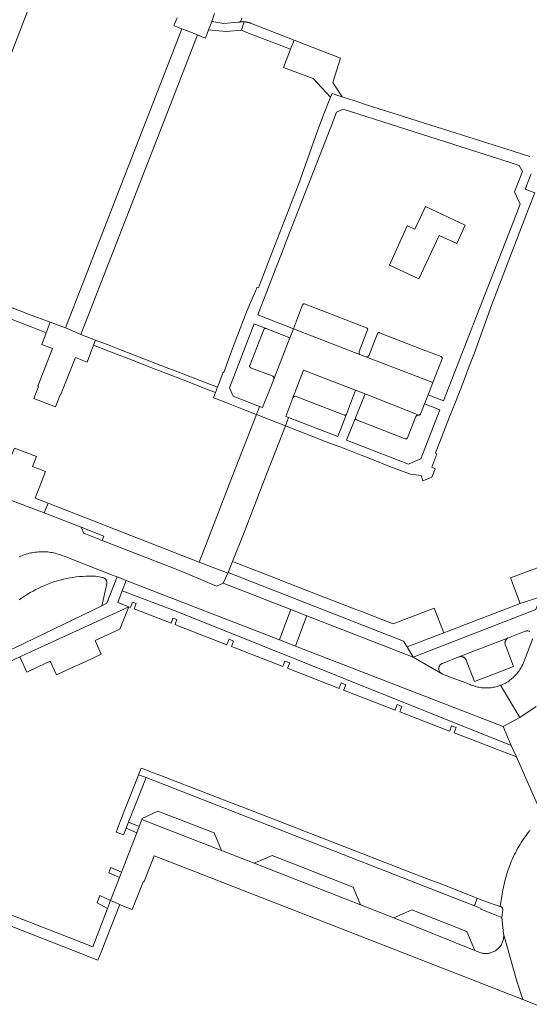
# Model space of a CAD drawing. Extents: x 146402 to 164798, y 455483 to 464134.
# Tile 185 of 256: x 156972 to 157064, y 459545 to 459723. Entities that reach past the tile are written whole.
import ezdxf

# ---------------------------------------------------------------- set-up
doc = ezdxf.new("R2010")
doc.units = 0
doc.header["$LTSCALE"] = 0.2
for name, color, linetype, lineweight in [('B-XX-VH-VERHARDING_ASFALT-GV', 252, 'CONTINUOUS', 18), ('B-XX-VH-VERHARDING_BETONSTRAATSTEEN-GV', 252, 'CONTINUOUS', 18), ('B-XX-VH-VERHARDING_TEGEL-GV', 252, 'CONTINUOUS', 18), ('B-XX-VH-VERHARDING_TEGEL_RUBBER-GV', 252, 'CONTINUOUS', 18)]:
    doc.layers.add(name, color=color, linetype=linetype, lineweight=lineweight)

msp = doc.modelspace()

# ---------------------------------------------------------------- linework, layer by layer
at = {"layer": 'B-XX-VH-VERHARDING_ASFALT-GV'}
for points in [[(157012.511, 459722.592), (157012.468, 459722.595), (157012.464, 459722.583), (157011.97, 459721.08), (157013.27, 459720.57), (157020.83, 459717.62), (157021.481, 459719.287), (157013.921, 459722.237), (157013.658, 459722.337), (157013.598, 459722.361), (157013.536, 459722.383), (157013.477, 459722.403), (157013.473, 459722.405), (157013.416, 459722.424), (157013.411, 459722.425), (157013.354, 459722.442), (157013.348, 459722.444), (157013.292, 459722.46), (157013.286, 459722.462), (157013.23, 459722.477), (157013.222, 459722.479), (157013.168, 459722.493), (157013.159, 459722.495), (157013.105, 459722.508), (157013.095, 459722.51), (157013.042, 459722.521), (157013.031, 459722.524), (157012.979, 459722.534), (157012.966, 459722.536), (157012.916, 459722.545), (157012.902, 459722.548), (157012.852, 459722.556), (157012.837, 459722.558), (157012.788, 459722.565), (157012.772, 459722.567), (157012.725, 459722.573), (157012.707, 459722.575), (157012.661, 459722.58), (157012.642, 459722.582), (157012.597, 459722.586), (157012.577, 459722.588), (157012.548, 459722.59), (157012.532, 459722.591)], [(156995.094, 459587.292), (156993.88, 459587.76), (156993.386, 459586.503), (156994.77, 459586.02), (157000, 459583.977), (157054.074, 459562.85), (157054.548, 459564.249), (157050.6, 459565.81), (157050.182, 459565.975), (157047.386, 459567.063), (157045.53, 459567.75), (157042.59, 459568.89), (157012.208, 459580.681), (157010.297, 459581.419), (157000, 459585.397), (156998.033, 459586.158), (156995.439, 459587.159)]]:
    msp.add_lwpolyline(points, close=True, dxfattribs=at)
at = {"layer": 'B-XX-VH-VERHARDING_BETONSTRAATSTEEN-GV'}
for points in [[(157000.36, 459723.34), (157000, 459722.468), (156999.82, 459722.032), (156999.77, 459721.91), (157000, 459721.819), (157001.23, 459721.33), (157002.631, 459720.775), (157004.06, 459720.21), (157005.46, 459719.66), (157006.021, 459721.14), (157006.6, 459722.67), (157007.11, 459724.11)], [(157007.11, 459724.11), (157006.6, 459722.67), (157008.77, 459722.28), (157011.413, 459722.499), (157011.478, 459722.514), (157011.543, 459722.527), (157011.608, 459722.54), (157011.674, 459722.551), (157011.739, 459722.561), (157011.792, 459722.568), (157012.07, 459723.28)], [(156971.801, 459625.895), (156972.056, 459626.012), (156972.314, 459626.121), (156972.575, 459626.223), (156972.838, 459626.317), (156973.105, 459626.404), (156973.373, 459626.483), (156973.644, 459626.554), (156973.917, 459626.618), (156974.191, 459626.674), (156974.467, 459626.722), (156974.745, 459626.762), (156975.023, 459626.794), (156975.302, 459626.818), (156975.582, 459626.834), (156975.861, 459626.842), (156976.141, 459626.842), (156976.422, 459626.834), (156976.701, 459626.818), (156976.98, 459626.795), (156977.258, 459626.763), (156977.536, 459626.723), (156977.812, 459626.675), (156978.086, 459626.62), (156978.359, 459626.557), (156978.63, 459626.486), (156978.899, 459626.407), (156979.165, 459626.32), (156979.429, 459626.226), (156979.69, 459626.125), (156979.948, 459626.016), (156988.535, 459622.682), (156989.52, 459622.3), (156991.14, 459621.671), (157000, 459618.235), (157018.829, 459610.93), (157019.292, 459612.153), (157019.315, 459612.214), (157019.826, 459613.564), (157020.902, 459616.404), (157008.68, 459621.16), (157007.49, 459620.61), (157002.24, 459622.87), (157001.2, 459623.26), (157000, 459623.729), (156986.84, 459628.87), (156983.79, 459630.05), (156983.511, 459630.157), (156983.02, 459631.289), (156976.357, 459633.847), (156971.41, 459635.746)], [(156971.16, 459609.56), (156986.75, 459617.08), (156987.659, 459621.068), (156987.669, 459621.157), (156987.67, 459621.245), (156987.664, 459621.334), (156987.65, 459621.422), (156987.627, 459621.508), (156987.598, 459621.592), (156987.56, 459621.673), (156987.516, 459621.75), (156987.465, 459621.823), (156987.408, 459621.891), (156987.344, 459621.954), (156987.276, 459622.01), (156987.202, 459622.061), (156987.125, 459622.104), (156987.043, 459622.141), (156986.959, 459622.17), (156986.873, 459622.191), (156986.861, 459622.193), (156985.646, 459622.428), (156985.072, 459622.442), (156984.483, 459622.441), (156983.893, 459622.424), (156983.305, 459622.391), (156982.718, 459622.343), (156982.132, 459622.278), (156981.548, 459622.197), (156980.966, 459622.101), (156980.388, 459621.988), (156979.812, 459621.861), (156979.241, 459621.717), (156978.673, 459621.558), (156978.11, 459621.384), (156977.552, 459621.194), (156976.999, 459620.99), (156976.452, 459620.77), (156975.911, 459620.536), (156975.377, 459620.287), (156974.85, 459620.024), (156974.33, 459619.746), (156973.817, 459619.455), (156973.313, 459619.15), (156972.817, 459618.831), (156972.33, 459618.499), (156971.853, 459618.153)], [(157065.138, 459616.426), (157042.99, 459607.81), (157047.988, 459604.919), (157047.954, 459604.948), (157047.89, 459605.011), (157047.831, 459605.08), (157047.779, 459605.153), (157047.733, 459605.231), (157047.695, 459605.313), (157047.664, 459605.398), (157047.64, 459605.485), (157047.625, 459605.574), (157047.617, 459605.664), (157047.617, 459605.754), (157047.625, 459605.844), (157047.641, 459605.933), (157047.666, 459606.02), (157047.697, 459606.105), (157047.736, 459606.187), (157047.782, 459606.264), (157047.835, 459606.338), (157047.894, 459606.406), (157047.958, 459606.469), (157048.028, 459606.526), (157048.103, 459606.577), (157048.182, 459606.62), (157048.265, 459606.657), (157051.26, 459607.83), (157060.184, 459611.294), (157063.242, 459612.466), (157063.329, 459612.495), (157063.418, 459612.517), (157063.509, 459612.53), (157063.6, 459612.536), (157063.692, 459612.533), (157063.783, 459612.523), (157063.873, 459612.505), (157063.961, 459612.479), (157064.046, 459612.445)], [(157064.613, 459611.143), (157062.775, 459606.482), (157062.727, 459606.377), (157062.621, 459606.161), (157062.508, 459605.949), (157062.388, 459605.741), (157062.262, 459605.537), (157062.128, 459605.337), (157061.988, 459605.142), (157061.842, 459604.951), (157061.689, 459604.766), (157061.53, 459604.585), (157061.365, 459604.41), (157061.195, 459604.241), (157061.019, 459604.077), (157060.838, 459603.92), (157060.651, 459603.768), (157060.46, 459603.623), (157060.264, 459603.484), (157060.063, 459603.352), (157059.858, 459603.226), (157059.649, 459603.108), (157059.436, 459602.996), (157059.22, 459602.892), (157059, 459602.795), (157058.797, 459602.713), (157062.23, 459596.91), (157065.2, 459598.85)], [(157065.2, 459598.85), (157062.23, 459596.91), (157059.22, 459595.26), (157060.722, 459591.844), (157061.63, 459589.78), (157063.941, 459584.562), (157065.633, 459580.751)], [(157064.043, 459576.445), (157063.775, 459576.104), (157063.513, 459575.757), (157063.257, 459575.406), (157063.008, 459575.05), (157062.765, 459574.689), (157062.529, 459574.324), (157062.3, 459573.955), (157062.078, 459573.582), (157061.862, 459573.204), (157061.654, 459572.823), (157061.452, 459572.438), (157061.258, 459572.049), (157061.071, 459571.657), (157060.891, 459571.261), (157060.719, 459570.862), (157060.554, 459570.46), (157060.396, 459570.056), (157060.245, 459569.648), (157060.103, 459569.237), (157059.968, 459568.824), (157059.84, 459568.409), (157059.72, 459567.991), (157059.608, 459567.571), (157059.504, 459567.149), (157059.407, 459566.726), (157059.318, 459566.3), (157059.237, 459565.873), (157059.219, 459565.77), (157058.689, 459562.717), (157058.747, 459562.716), (157058.807, 459562.707), (157058.864, 459562.691), (157058.919, 459562.667), (157058.97, 459562.635), (157059.017, 459562.598), (157059.058, 459562.554), (157059.093, 459562.505), (157059.122, 459562.452), (157059.143, 459562.396), (157059.156, 459562.338), (157059.161, 459562.278), (157059.159, 459562.218), (157059, 459560.74), (157059.329, 459557.819), (157061.73, 459549.257), (157062.801, 459545.91), (157072.38, 459542.17)]]:
    msp.add_lwpolyline(points, dxfattribs=at)
for points in [[(157029.881, 459716.01), (157021.481, 459719.287), (157020.83, 459717.62), (157019.553, 459714.341), (157024.96, 459712.36), (157028.064, 459708.981), (157028.336, 459709.661), (157029.596, 459709.246), (157030.16, 459709.06), (157029.017, 459710.811), (157028.482, 459711.63)], [(157034.592, 459667.297), (157023.385, 459671.649), (157023.298, 459671.648), (157023.214, 459671.626), (157023.177, 459671.605), (157023.139, 459671.583), (157023.076, 459671.523), (157023.03, 459671.449), (157021.36, 459667.146), (157033.5, 459662.435), (157033.378, 459662.507), (157033.283, 459662.613), (157033.226, 459662.743), (157033.21, 459662.884), (157033.238, 459663.023), (157034.766, 459666.918), (157034.782, 459667.008), (157034.77, 459667.099), (157034.732, 459667.182), (157034.671, 459667.25)], [(156984.092, 459661.116), (156984.92, 459663.23), (156985.276, 459664.158), (156985.632, 459665.086), (156982.97, 459666.11), (156980.19, 459667.27), (156977.437, 459668.302), (156976.73, 459666.41), (156975.922, 459664.295), (156977.82, 459663.54), (156975.217, 459656.736), (156975.31, 459656.7), (156974.469, 459654.531), (156978.396, 459653.002), (156979.23, 459655.17), (156979.323, 459655.135), (156981.98, 459661.93)], [(157016.419, 459667.184), (157016.326, 459667.206), (157016.232, 459667.198), (157016.144, 459667.161), (157016.072, 459667.099), (157016.022, 459667.018), (157013.469, 459660.505), (157013.442, 459660.411), (157013.446, 459660.314), (157013.481, 459660.223), (157013.542, 459660.148), (157013.624, 459660.095), (157017.542, 459658.608), (157017.662, 459658.538), (157017.756, 459658.435), (157017.814, 459658.309), (157017.831, 459658.172), (157017.806, 459658.035), (157020.744, 459665.509)], [(157033.5, 459662.435), (157021.36, 459667.146), (157020.744, 459665.509), (157017.806, 459658.035), (157017.392, 459656.952), (157015.801, 459652.888), (157015.264, 459653.098), (157014.69, 459651.624), (157019.921, 459649.598), (157020.495, 459651.078), (157019.971, 459651.28), (157021.281, 459654.669), (157023.215, 459659.649), (157032.6, 459656.013), (157034.301, 459655.366), (157043.99, 459651.515), (157044.07, 459651.519), (157044.147, 459651.543), (157044.216, 459651.585), (157044.272, 459651.643), (157044.312, 459651.713), (157045.052, 459653.568), (157045.053, 459653.571), (157045.675, 459655.176), (157046.533, 459657.393), (157034.434, 459662.081)], [(157036.924, 459666.408), (157036.833, 459666.432), (157036.739, 459666.425), (157036.652, 459666.389), (157036.581, 459666.327), (157036.534, 459666.245), (157035.021, 459662.335), (157034.948, 459662.214), (157034.842, 459662.121), (157034.712, 459662.065), (157034.572, 459662.051), (157034.434, 459662.081), (157046.533, 459657.393), (157048.222, 459661.684), (157048.244, 459661.778), (157048.237, 459661.875), (157048.201, 459661.966), (157048.141, 459662.042), (157048.061, 459662.096), (157044.824, 459663.349)], [(157032.6, 459656.013), (157023.215, 459659.649), (157021.281, 459654.669), (157021.357, 459654.782), (157021.462, 459654.868), (157021.588, 459654.921), (157021.723, 459654.936), (157021.856, 459654.912), (157030.393, 459651.595), (157030.503, 459651.527), (157030.63, 459651.506), (157030.756, 459651.535), (157030.861, 459651.61), (157030.929, 459651.72)], [(157043.99, 459651.515), (157034.301, 459655.366), (157032.598, 459651.059), (157032.576, 459650.966), (157032.585, 459650.87), (157032.624, 459650.782), (157032.689, 459650.71), (157032.772, 459650.663), (157041.571, 459647.256), (157041.666, 459647.231), (157041.765, 459647.237), (157041.856, 459647.273), (157041.931, 459647.337), (157041.983, 459647.42), (157043.502, 459651.255), (157043.562, 459651.359), (157043.648, 459651.442), (157043.753, 459651.498), (157043.87, 459651.524)], [(157019.921, 459649.598), (157014.69, 459651.624), (157010.38, 459640.56), (157006.93, 459631.64), (157004.335, 459624.98), (157009.523, 459622.954), (157009.579, 459623.093), (157010.38, 459625.09), (157012.36, 459630.03), (157016.34, 459640.37), (157019.919, 459649.593)], [(156974.95, 459644.04), (156971, 459645.58), (156970.28, 459643.79), (156967.859, 459644.733), (156965.943, 459639.907), (156963.62, 459640.83), (156962.9, 459639.018), (156967.702, 459637.172), (156970.043, 459636.272), (156971.051, 459635.885), (156971.41, 459635.746), (156976.357, 459633.847), (156977.05, 459635.62), (156974.721, 459636.528), (156976.592, 459641.325), (156974.23, 459642.22)], [(157065.968, 459618.71), (157067.83, 459624.84), (157060.58, 459622.11), (157062.34, 459617.51)], [(156990.01, 459612.86), (156991.61, 459616.91), (156971.96, 459607.83), (156973.21, 459605.1), (156977.41, 459607.05), (156978.545, 459604.586), (156981.288, 459605.849), (156983.729, 459606.974), (156986.662, 459608.324), (156985.55, 459610.8)], [(157023.798, 459615.278), (157020.902, 459616.404), (157019.826, 459613.564), (157019.315, 459612.214), (157019.292, 459612.153), (157018.829, 459610.93), (157021.725, 459609.807), (157022.904, 459612.919), (157023.373, 459614.156), (157023.439, 459614.33)], [(157042.99, 459607.81), (157023.798, 459615.278), (157023.439, 459614.33), (157023.373, 459614.156), (157022.904, 459612.919), (157021.725, 459609.807), (157059.22, 459595.26), (157062.23, 459596.91), (157058.797, 459602.713), (157058.777, 459602.705), (157058.665, 459602.663), (157058.438, 459602.585), (157058.208, 459602.514), (157057.977, 459602.451), (157057.743, 459602.395), (157057.508, 459602.348), (157057.271, 459602.308), (157057.033, 459602.276), (157056.794, 459602.252), (157056.554, 459602.236), (157056.314, 459602.229), (157056.074, 459602.229), (157055.834, 459602.237), (157055.594, 459602.253), (157055.355, 459602.277), (157055.117, 459602.309), (157054.88, 459602.349), (157054.645, 459602.397), (157054.411, 459602.452), (157054.18, 459602.516), (157053.95, 459602.587), (157053.723, 459602.665), (157053.499, 459602.751), (157053.278, 459602.845), (157048.28, 459604.75), (157048.26, 459604.758), (157048.177, 459604.795), (157048.098, 459604.839), (157048.024, 459604.89), (157047.988, 459604.919)], [(157060.102, 459611.25), (157060.184, 459611.294), (157051.26, 459607.83), (157051.331, 459607.854), (157051.42, 459607.876), (157051.51, 459607.891), (157051.6, 459607.897), (157051.691, 459607.895), (157051.782, 459607.886), (157051.871, 459607.868), (157051.959, 459607.843), (157052.043, 459607.81), (157052.125, 459607.77), (157052.203, 459607.723), (157052.277, 459607.669), (157052.345, 459607.609), (157052.408, 459607.543), (157052.465, 459607.472), (157052.515, 459607.396), (157052.559, 459607.317), (157052.595, 459607.233), (157054.08, 459603.39), (157061.09, 459606.11), (157059.646, 459609.942), (157059.64, 459609.957), (157059.613, 459610.046), (157059.593, 459610.137), (157059.581, 459610.229), (157059.577, 459610.322), (157059.58, 459610.415), (157059.592, 459610.507), (157059.612, 459610.598), (157059.64, 459610.686), (157059.675, 459610.773), (157059.717, 459610.855), (157059.766, 459610.934), (157059.822, 459611.008), (157059.884, 459611.078), (157059.952, 459611.141), (157060.025, 459611.199)], [(157000, 459578.774), (156996.87, 459579.99), (156994.07, 459578.65), (156993.991, 459578.445), (157000, 459576.108), (157008.348, 459572.862), (157007.03, 459576.04)], [(157000, 459576.108), (156993.991, 459578.445), (156993.501, 459577.173), (156993.074, 459576.067), (156990.332, 459568.957), (156989.956, 459567.983), (156988.348, 459563.813), (156990.03, 459563.09), (156990.696, 459562.826), (156992.25, 459562.21), (156994.26, 459567.33), (156994.418, 459567.268), (156996.238, 459571.925), (157002.601, 459569.439), (157062.801, 459545.91), (157061.73, 459549.257), (157059.329, 459557.819), (157059.333, 459557.776), (157059.344, 459557.616), (157059.348, 459557.455), (157059.343, 459557.295), (157059.33, 459557.135), (157059.309, 459556.976), (157059.28, 459556.818), (157059.243, 459556.661), (157059.199, 459556.507), (157059.147, 459556.355), (157059.087, 459556.206), (157059.021, 459556.06), (157058.947, 459555.918), (157058.866, 459555.779), (157058.778, 459555.645), (157058.683, 459555.515), (157058.583, 459555.39), (157058.476, 459555.27), (157058.363, 459555.156), (157058.245, 459555.047), (157058.121, 459554.945), (157057.993, 459554.849), (157057.86, 459554.759), (157057.722, 459554.676), (157057.581, 459554.6), (157057.436, 459554.531), (157057.288, 459554.469), (157057.137, 459554.415), (157056.983, 459554.369), (157056.827, 459554.33), (157056.67, 459554.299), (157056.511, 459554.276), (157056.351, 459554.26), (157056.191, 459554.253), (157056.03, 459554.254), (157055.87, 459554.263), (157055.71, 459554.279), (157055.552, 459554.304), (157055.394, 459554.337), (157055.239, 459554.377), (157054.11, 459554.81), (157039.49, 459560.69), (157033.5, 459563.03), (157014.26, 459570.55), (157008.348, 459572.862)], [(157032.13, 459566.22), (157017.51, 459571.98), (157014.26, 459570.55), (157033.5, 459563.03)], [(156983.131, 459556.248), (156951.103, 459568.691), (156951.1, 459566.69), (156986.063, 459553.027), (156986.755, 459554.795), (156987.685, 459557.15), (156990.03, 459563.09), (156988.348, 459563.813), (156987.804, 459562.401), (156985.13, 459555.47)], [(157052.67, 459558.23), (157042.75, 459562.15), (157039.49, 459560.69), (157054.11, 459554.81)]]:
    msp.add_lwpolyline(points, close=True, dxfattribs=at)
at = {"layer": 'B-XX-VH-VERHARDING_TEGEL-GV'}
for points in [[(156959.547, 459688.818), (156974.185, 459726.773)], [(157064.047, 459698.237), (157059.721, 459699.612), (157034.77, 459707.54), (157032.465, 459708.3), (157030.16, 459709.06), (157029.596, 459709.246), (157028.336, 459709.661), (157028.064, 459708.981), (157026.908, 459706.063), (157025.964, 459703.585), (157022.259, 459693.213), (157016.775, 459679.114), (157015.076, 459674.498), (157014.777, 459674.594), (157014.69, 459674.364), (157014.633, 459674.204), (157012.965, 459670.284), (157011.146, 459665.592), (157010.17, 459663.07), (157008.823, 459659.251), (157008.7, 459659.3), (157007.66, 459656.57), (157007.298, 459655.615), (157006.936, 459654.66), (157007.279, 459654.513), (157009.952, 459653.479), (157012.638, 459652.44), (157014.656, 459651.637), (157014.69, 459651.624), (157015.264, 459653.098), (157010.479, 459654.965), (157009.804, 459656.461), (157014.287, 459668.039), (157016.419, 459667.184), (157020.744, 459665.509), (157021.36, 459667.146), (157014.912, 459669.652), (157018.195, 459678.089), (157019.208, 459680.691), (157020.259, 459683.393), (157026.624, 459699.718), (157028.127, 459703.573), (157029.167, 459706.241), (157030.327, 459706.813), (157045.979, 459701.816), (157048.831, 459700.906), (157060.529, 459697.171), (157062.153, 459696.653), (157062.74, 459695.53), (157061.294, 459691.873), (157062.3, 459689.618), (157061.636, 459687.897), (157054.432, 459669.431), (157053.16, 459666.17), (157048.461, 459654.126), (157045.675, 459655.176), (157045.053, 459653.571), (157045.052, 459653.568), (157047.821, 459652.495), (157044.367, 459643.651), (157043.371, 459643.22), (157042.151, 459642.692), (157030.965, 459647.026), (157032.598, 459651.059), (157034.301, 459655.366), (157032.6, 459656.013), (157030.929, 459651.72), (157029.358, 459647.663), (157020.495, 459651.078), (157019.921, 459649.598), (157021.923, 459648.823), (157024.681, 459647.743), (157027.284, 459646.725), (157030.89, 459645.38), (157033.576, 459644.306), (157036.24, 459643.24), (157038.024, 459642.561), (157040.056, 459641.772), (157042.492, 459640.886), (157044.417, 459640.595), (157044.731, 459639.66), (157046.336, 459640.328), (157046.986, 459641.842), (157046.37, 459642.097), (157047.277, 459644.515), (157047.027, 459644.663), (157047.049, 459644.707), (157047.83, 459646.73), (157048.53, 459648.54), (157049.569, 459651.207), (157050.61, 459653.88), (157052, 459657.45), (157053.134, 459660.373), (157054.08, 459662.81), (157057.182, 459671.533), (157063.834, 459688.809), (157064.961, 459691.702), (157063.23, 459692.37), (157064.28, 459695.11)], [(156969.453, 459669.245), (156974.02, 459667.47), (156976.73, 459666.41), (156977.437, 459668.302), (156973.54, 459669.76), (156964.67, 459673.21)]]:
    msp.add_lwpolyline(points, dxfattribs=at)
for points in [[(157008.77, 459722.28), (157006.6, 459722.67), (157006.021, 459721.14), (157009.13, 459720.87), (157011.97, 459721.08), (157012.464, 459722.583), (157012.468, 459722.595), (157012.446, 459722.596), (157012.402, 459722.598), (157012.38, 459722.598), (157012.335, 459722.599), (157012.315, 459722.599), (157012.269, 459722.6), (157012.249, 459722.599), (157012.202, 459722.599), (157012.184, 459722.598), (157012.136, 459722.597), (157012.118, 459722.596), (157012.07, 459722.594), (157012.053, 459722.593), (157012.003, 459722.589), (157011.988, 459722.588), (157011.937, 459722.584), (157011.922, 459722.583), (157011.871, 459722.577), (157011.857, 459722.576), (157011.805, 459722.57), (157011.792, 459722.568), (157011.739, 459722.561), (157011.674, 459722.551), (157011.608, 459722.54), (157011.543, 459722.527), (157011.478, 459722.514), (157011.413, 459722.499)], [(157002.631, 459720.775), (157001.23, 459721.33), (157000, 459718.17), (156980.19, 459667.27), (156982.97, 459666.11), (157000, 459709.796), (157004.06, 459720.21)], [(156988.379, 459664.028), (156985.632, 459665.086), (156985.276, 459664.158), (156988.011, 459663.097), (156992.398, 459661.395), (156996.685, 459659.732), (157001.161, 459657.996), (157005.854, 459656.175), (157007.298, 459655.615), (157007.66, 459656.57), (157005.62, 459657.35), (157000, 459659.517), (156998.41, 459660.13), (156989.52, 459663.59)], [(157000, 459626.669), (156977.05, 459635.62), (156976.357, 459633.847), (156983.02, 459631.289), (156983.3, 459631.18), (156987.14, 459629.67), (156986.84, 459628.87), (157000, 459623.729), (157001.2, 459623.26), (157002.24, 459622.87), (157007.49, 459620.61), (157008.68, 459621.16), (157009.523, 459622.954), (157004.335, 459624.98)], [(157014.366, 459623.528), (157010.38, 459625.09), (157009.579, 459623.093), (157041.257, 459610.707), (157041.886, 459609.655), (157048.51, 459612.16), (157046.79, 459616.63), (157039.4, 459613.81), (157033.64, 459616.05), (157032.828, 459616.363), (157024.57, 459619.55), (157023.804, 459619.848), (157015.05, 459623.26)], [(156991.14, 459621.671), (156989.52, 459622.3), (156987.67, 459617.53), (156986.75, 459617.08), (156971.16, 459609.56), (156970.059, 459609.057), (156969.19, 459608.66), (156969.26, 459606.58), (156971.96, 459607.83), (156991.61, 459616.91), (156989.646, 459617.671), (156990.425, 459619.757)], [(157041.257, 459610.707), (157009.579, 459623.093), (157009.523, 459622.954), (157008.68, 459621.16), (157020.902, 459616.404), (157023.798, 459615.278), (157042.99, 459607.81), (157041.886, 459609.655)], [(157000, 459618.235), (156991.14, 459621.671), (156990.425, 459619.757), (157000, 459616.16), (157000.01, 459616.156), (157060.722, 459591.844), (157059.22, 459595.26), (157021.725, 459609.807), (157018.829, 459610.93)], [(157000, 459616.16), (156990.425, 459619.757), (156989.646, 459617.671), (156991.61, 459616.91), (156991.926, 459616.789), (156992.291, 459617.731), (156992.99, 459617.46), (156992.626, 459616.52), (156999.295, 459613.962), (156999.608, 459614.854), (157000, 459614.716), (157000.3, 459614.61), (157000, 459613.757), (157000, 459613.693), (157000.873, 459613.352), (157009.35, 459610.044), (157009.357, 459610.061), (157009.73, 459611.02), (157010.55, 459610.68), (157010.187, 459609.739), (157010.18, 459609.72), (157019.471, 459606.124), (157019.475, 459606.135), (157019.84, 459607.07), (157020.69, 459606.75), (157020.305, 459605.813), (157020.3, 459605.8), (157029.608, 459602.161), (157029.622, 459602.198), (157029.99, 459603.14), (157030.83, 459602.81), (157030.446, 459601.879), (157030.43, 459601.84), (157039.738, 459598.245), (157039.748, 459598.27), (157040.11, 459599.21), (157040.97, 459598.89), (157040.589, 459597.943), (157040.58, 459597.92), (157049.579, 459594.435), (157049.586, 459594.453), (157049.94, 459595.37), (157050.77, 459595.08), (157050.426, 459594.127), (157050.42, 459594.11), (157061.63, 459589.78), (157060.722, 459591.844), (157000.01, 459616.156)], [(157065.138, 459616.426), (157065.968, 459618.71), (157062.34, 459617.51), (157048.51, 459612.16), (157041.886, 459609.655), (157042.99, 459607.81)], [(156994.77, 459586.02), (156993.386, 459586.503), (156992.236, 459583.575), (156990.929, 459580.249), (156990.262, 459578.551), (156990.082, 459578.094), (156989.521, 459576.666), (156989.325, 459576.166), (156990.66, 459575.7), (156991.139, 459576.903), (156991.399, 459577.555), (156991.578, 459578.004)], [(156993.501, 459577.173), (156991.578, 459578.004), (156991.399, 459577.555), (156991.139, 459576.903), (156993.074, 459576.067)], [(156990.332, 459568.957), (156988.377, 459569.801), (156988, 459568.828), (156989.956, 459567.983)], [(156988.348, 459563.813), (156986.411, 459564.722), (156985.894, 459563.386), (156987.804, 459562.401)], [(157055.86, 459563.73), (157054.548, 459564.249), (157054.074, 459562.85), (157055.28, 459562.379), (157055.218, 459562.234), (157057.194, 459561.453), (157059, 459560.74), (157059.159, 459562.218), (157059.161, 459562.278), (157059.156, 459562.338), (157059.143, 459562.396), (157059.122, 459562.452), (157059.093, 459562.505), (157059.058, 459562.554), (157059.017, 459562.598), (157058.97, 459562.635), (157058.919, 459562.667), (157058.864, 459562.691), (157058.807, 459562.707), (157058.747, 459562.716), (157058.689, 459562.717)]]:
    msp.add_lwpolyline(points, close=True, dxfattribs=at)
at = {"layer": 'B-XX-VH-VERHARDING_TEGEL_RUBBER-GV'}
msp.add_lwpolyline([(157052.406, 459685.875), (157045.21, 459689.214), (157043.297, 459685.128), (157041.903, 459685.706), (157038.693, 459678.621), (157044.023, 459676.176), (157047.675, 459683.969), (157050.889, 459682.536)], close=True, dxfattribs=at)

doc.saveas('drawing.dxf')
